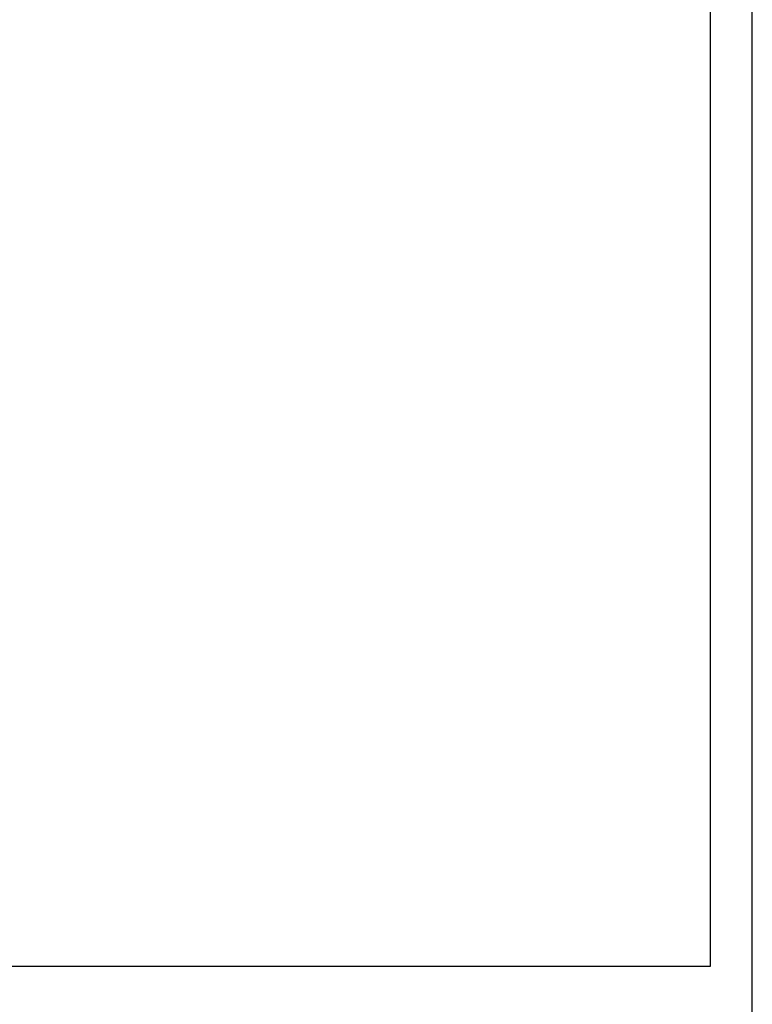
# Model space of a CAD drawing. Header units: inches. Extents: x 24 to 1128, y -69 to 748.
# Tile 122 of 256: x 220 to 251, y 266 to 307. Entities that reach past the tile are written whole.
import ezdxf

# ---------------------------------------------------------------- set-up
doc = ezdxf.new("R2010")
doc.units = ezdxf.units.IN
doc.header["$LTSCALE"] = 32
doc.header["$MEASUREMENT"] = 0
doc.layers.add('Dimension (ANSI)', color=7, linetype='Continuous', lineweight=25)
doc.layers.add('Visible (ANSI)', color=7, linetype='Continuous', lineweight=30)
doc.styles.add('Note Text (ANSI)', font='tahoma.ttf')
doc.dimstyles.new('SB Fraction-16 (ANSI)', dxfattribs={"dimscale": 32, "dimtxt": 0.125, "dimasz": 0.098425, "dimexe": 0.125, "dimexo": 0.0625, "dimgap": 0.031496, "dimtad": 0, "dimtih": 1, "dimtoh": 1, "dimdec": 4, "dimrnd": 1e-08, "dimzin": 0, "dimdsep": 46, "dimlunit": 5, "dimtxsty": 'Note Text (ANSI)', "dimcen": 0.09, "dimdle": 0.393701, "dimclrd": 256, "dimclre": 256, "dimclrt": 256, "dimadec": 0, "dimazin": 3, "dimtfac": 0.96, "dimtofl": 0, "dimtmove": 0, "dimatfit": 3, "dimfxl": 1, "dimfrac": 2, "dimtolj": 1, "dimtzin": 12, "dimlwd": -1, "dimlwe": -1, "dimarcsym": 0})

# ---------------------------------------------------------------- blocks, each defined once
blk = doc.blocks.new('*D16')
at = {"layer": 'Defpoints', "color": 0, "transparency": 16777216}
for p in [(250.665, 338.734), (233.165, 170.734), (280.062, 170.734)]:
    blk.add_point(p, dxfattribs=at)
at = {"layer": 'Dimension (ANSI)', "transparency": 16777216}
for p, q in [((252.665, 338.734), (284.062, 338.734)), ((280.062, 335.584), (280.062, 263.833)), ((280.062, 173.883), (280.062, 257.634)), ((235.165, 170.734), (284.062, 170.734))]:
    blk.add_line(p, q, dxfattribs=at)
for points in [[(279.537, 335.584), (280.587, 335.584), (280.062, 338.734)], [(279.537, 173.883), (280.587, 173.883), (280.062, 170.734)]]:
    blk.add_solid(points, dxfattribs=at)
at = {"layer": 'Dimension (ANSI)', "transparency": 16777216, "insert": (275.96, 262.825), "char_height": 4, "attachment_point": 1, "style": 'Note Text (ANSI)'}
blk.add_mtext('\\A1;168', dxfattribs=at)

msp = doc.modelspace()

# ---------------------------------------------------------------- linework, layer by layer
at = {"layer": 'Visible (ANSI)'}
for p, q in [((250.66537, 184.86817), (250.66537, 338.73367)), ((248.91537, 336.98367), (248.91537, 267.29617)), ((248.91537, 267.29617), (212.29037, 267.29617))]:
    msp.add_line(p, q, dxfattribs=at)

# ---------------------------------------------------------------- dimensions: what is measured, and where the dimension line sits
at = {"layer": 'Dimension (ANSI)'}
dim = msp.add_linear_dim(base=(280.06174, 170.73367), p1=(250.66537, 338.73367), p2=(233.16537, 170.73367), angle=90, dimstyle='SB Fraction-16 (ANSI)', override={"dimgap": 0.031496, "dimdec": 4, "dimtol": 0, "dimlim": 0, "dimtp": 0, "dimtm": 0, "dimtdec": 2, "dimatfit": 1}, dxfattribs=at)
dim.commit()
dim.dimension.update_dxf_attribs({"geometry": '*D16', "text_midpoint": (280.06174, 260.73367), "dimtype": 160})

doc.saveas('drawing.dxf')
